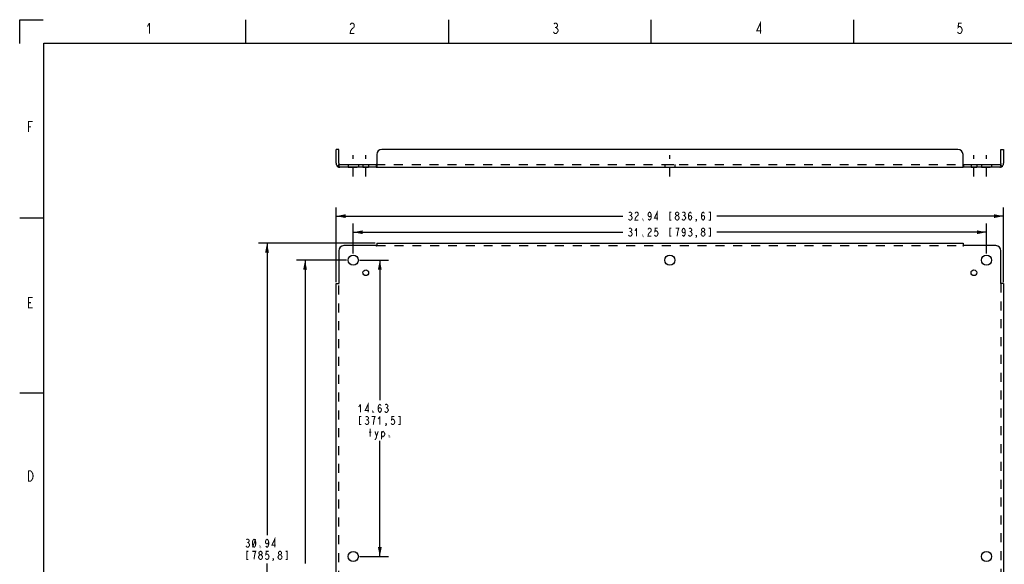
# Model space of a CAD drawing. Header units: inches. Extents: x -1.2 to 81.2, y -1.2 to 52.9.
# Tile 4 of 39: x -1.2 to 47.4, y 26.1 to 52.9. Entities that reach past the tile are written whole.
import ezdxf

# ---------------------------------------------------------------- set-up
doc = ezdxf.new("R2010")
doc.units = ezdxf.units.IN
doc.header["$LTSCALE"] = 4.4
doc.header["$MEASUREMENT"] = 0
doc.linetypes.add('DASHED', pattern=[0.2, 0.1, -0.1])
doc.linetypes.add('HIDDEN', pattern=[0.2, 0.1, -0.1])
doc.layers.get('0').update_dxf_attribs({"linetype": 'CONTINUOUS'})
doc.layers.add('DEFAULT_2', color=8, linetype='HIDDEN')
doc.layers.add('TALLER_THAN_30', color=7, linetype='CONTINUOUS')
doc.styles.get("Standard").update_dxf_attribs({"font": 'txt', "width": 0.8})
doc.dimstyles.new('DIMSTYLE_1', dxfattribs={"dimtxt": 0.4, "dimasz": 0.470588, "dimexe": 0.18, "dimexo": 0.0625, "dimgap": 0.09, "dimtad": 0, "dimtih": 1, "dimtoh": 1, "dimzin": 4, "dimdsep": 46, "dimtxsty": 'Standard', "dimblk": '_FILLED', "dimblk1": '_FILLED', "dimblk2": '_FILLED', "dimcen": 0.09, "dimadec": 0, "dimazin": 0, "dimtfac": 1, "dimtofl": 0, "dimtmove": 0, "dimatfit": 3, "dimldrblk": '_FILLED', "dimfxl": 0, "dimtolj": 1, "dimtzin": 4, "dimarcsym": 0})
doc.dimstyles.new('DIMSTYLE_2', dxfattribs={"dimtxt": 0.4, "dimasz": 0.470588, "dimexe": 0.18, "dimexo": 0.0625, "dimgap": 0.09, "dimtad": 0, "dimtih": 1, "dimtoh": 1, "dimzin": 4, "dimdsep": 46, "dimtxsty": 'Standard', "dimblk": '_FILLED', "dimblk1": '_FILLED', "dimblk2": '_FILLED', "dimcen": 0.09, "dimadec": 0, "dimazin": 0, "dimtfac": 1, "dimtofl": 0, "dimtmove": 0, "dimatfit": 3, "dimldrblk": '_FILLED', "dimfxl": 0, "dimtolj": 1, "dimtzin": 4, "dimarcsym": 0})

# ---------------------------------------------------------------- blocks, each defined once
blk = doc.blocks.new('_FILLED')
at = {"color": 0, "linetype": 'ByBlock'}
blk.add_solid([(0, 0), (-1, 0.2), (-1, -0.2)], dxfattribs=at)
blk = doc.blocks.new('*D')
at = {"color": 2, "linetype": 'CONTINUOUS'}
for p, q in [((14.435, 39.988), (14.435, 43.662)), ((47.372, 39.988), (47.372, 43.662)), ((14.435, 43.238), (28.584, 43.238)), ((15.279, 41.394), (15.279, 42.868)), ((47.372, 43.238), (33.224, 43.238)), ((46.529, 41.394), (46.529, 42.868)), ((53.944, 42.113), (53.944, 42.942)), ((54.694, 42.113), (54.694, 42.942)), ((15.279, 42.444), (28.584, 42.444)), ((46.529, 42.444), (33.224, 42.444)), ((53.944, 42.519), (53.003, 42.519)), ((54.694, 42.519), (55.555, 42.519)), ((16.355, 41.908), (10.599, 41.908)), ((11.023, 41.908), (11.023, 27.498)), ((14.949, 41.065), (12.477, 41.065)), ((12.9, 41.065), (12.9, 26.093)), ((11.023, 10.971), (11.023, 26.098)), ((12.9, 11.815), (12.9, 24.693)), ((15.949, 12.564), (16.716, 14.48)), ((16.716, 14.48), (17.105, 14.48)), ((46.529, 13.611), (45.587, 13.611)), ((46.529, 12.144), (46.529, 14.035)), ((47.372, 13.55), (47.372, 14.035)), ((47.372, 13.611), (48.326, 13.611)), ((44.825, 11.815), (44.825, 12.756)), ((16.13, 12.2), (16.649, 11.682)), ((16.349, 11.981), (16.973, 12.606)), ((16.973, 12.606), (17.362, 12.606)), ((14.949, 11.815), (12.477, 11.815)), ((46.199, 11.815), (44.401, 11.815)), ((15.73, 11.363), (15.065, 10.697)), ((15.511, 11.582), (16.03, 11.063)), ((46.578, 11.57), (46.886, 10.055)), ((16.355, 10.971), (10.599, 10.971)), ((44.793, 10.971), (44.401, 10.971)), ((44.825, 10.971), (44.825, 9.954)), ((44.825, 9.954), (44.514, 9.954)), ((46.886, 10.055), (47.275, 10.055))]:
    blk.add_line(p, q, dxfattribs=at)
at = {"layer": 'TALLER_THAN_30', "color": 2, "linetype": 'CONTINUOUS'}
for p, q in [((15.608, 41.065), (17.013, 41.065)), ((16.59, 41.065), (16.59, 34.152)), ((16.59, 26.44), (16.59, 32.152)), ((15.608, 26.44), (17.013, 26.44))]:
    blk.add_line(p, q, dxfattribs=at)
at = {"color": 2, "linetype": 'CONTINUOUS', "xscale": 0.4705882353, "yscale": 0.4705882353, "zscale": 0.4705882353}
for p, rotation in [((14.435, 43.238), 180), ((15.279, 42.444), 180), ((54.694, 42.519), 180), ((11.023, 41.908), 90), ((12.9, 41.065), 90), ((47.372, 13.611), 180), ((15.949, 12.564), 248.1947399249), ((12.9, 11.815), 270), ((16.349, 11.981), 225), ((44.825, 11.815), 270), ((11.023, 10.971), 270), ((15.73, 11.363), 45), ((46.578, 11.57), 101.5002992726), ((44.825, 10.971), 90)]:
    blk.add_blockref('_FILLED', p, dxfattribs=dict(at, rotation=rotation))
for p in [(47.372, 43.238), (46.529, 42.444), (53.944, 42.519), (46.529, 13.611)]:
    blk.add_blockref('_FILLED', p, dxfattribs=at)
at = {"layer": 'TALLER_THAN_30', "color": 2, "linetype": 'CONTINUOUS', "xscale": 0.4705882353, "yscale": 0.4705882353, "zscale": 0.4705882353}
for p, rotation in [((16.59, 41.065), 90), ((16.59, 26.44), 270)]:
    blk.add_blockref('_FILLED', p, dxfattribs=dict(at, rotation=rotation))

msp = doc.modelspace()

# ---------------------------------------------------------------- linework, layer by layer
at = {"color": 7, "linetype": 'CONTINUOUS'}
for p, q in [((-1.184, 51.755), (-1.184, 52.929)), ((-1.184, 52.929), (-0.02, 52.929)), ((9.979, 51.746), (9.979, 52.93)), ((19.999, 51.763), (19.999, 52.93)), ((29.977, 51.755), (29.977, 52.931)), ((39.979, 51.757), (39.979, 52.931)), ((0, 0), (0, 51.765)), ((0, 51.765), (80, 51.765)), ((14.56, 46.532), (14.435, 46.532)), ((14.56, 45.844), (14.56, 46.532)), ((47.247, 46.532), (47.372, 46.532)), ((47.247, 45.844), (47.247, 46.532)), ((14.524, 45.685), (14.554, 45.733)), ((14.56, 45.782), (14.56, 45.657)), ((14.56, 45.782), (16.408, 45.782)), ((16.415, 45.784), (16.408, 45.782)), ((16.408, 45.782), (16.408, 45.657)), ((45.392, 45.784), (45.399, 45.782)), ((45.399, 45.782), (47.247, 45.782)), ((45.399, 45.782), (45.399, 45.657)), ((47.247, 45.782), (47.247, 45.657)), ((47.283, 45.685), (47.253, 45.733)), ((-0.003, 43.137), (-1.177, 43.137)), ((-0.01, 34.5), (-1.184, 34.5))]:
    msp.add_line(p, q, dxfattribs=at)
at = {"color": 3, "linetype": 'CONTINUOUS'}
for p, q in [((14.435, 45.844), (14.435, 46.532)), ((16.435, 46.282), (16.435, 45.685)), ((45.122, 46.532), (16.685, 46.532)), ((45.372, 45.685), (45.372, 46.282)), ((47.372, 46.532), (47.372, 45.844)), ((16.408, 45.657), (14.56, 45.657)), ((16.417, 45.662), (16.408, 45.657)), ((16.419, 45.657), (45.388, 45.657)), ((45.39, 45.662), (45.399, 45.657)), ((47.247, 45.657), (45.399, 45.657)), ((16.435, 41.908), (16.435, 41.819)), ((16.435, 41.908), (45.372, 41.908)), ((45.372, 41.908), (45.372, 41.819)), ((45.372, 41.819), (45.382, 41.806)), ((45.382, 41.806), (45.399, 41.783)), ((14.56, 41.533), (14.56, 39.935)), ((16.408, 41.783), (14.81, 41.783)), ((46.997, 41.783), (45.399, 41.783)), ((47.247, 39.935), (47.247, 41.533)), ((14.435, 12.971), (14.435, 39.908)), ((14.435, 39.908), (14.524, 39.908)), ((14.524, 39.908), (14.537, 39.918)), ((14.537, 39.918), (14.56, 39.935)), ((47.372, 39.908), (47.283, 39.908)), ((47.372, 39.908), (47.372, 12.971))]:
    msp.add_line(p, q, dxfattribs=at)
at = {"color": 2, "linetype": 'DASHED'}
for p, q in [((15.279, 45.186), (15.279, 46.252)), ((15.897, 45.186), (15.897, 46.252)), ((30.904, 45.186), (30.904, 46.252)), ((45.91, 45.186), (45.91, 46.252)), ((46.529, 45.186), (46.529, 46.252))]:
    msp.add_line(p, q, dxfattribs=at)
at = {"color": 8, "linetype": 'HIDDEN'}
for p, q in [((15.029, 45.782), (15.029, 45.657)), ((15.029, 45.782), (15.529, 45.782)), ((15.529, 45.782), (15.529, 45.657)), ((15.757, 45.782), (15.757, 45.657)), ((15.757, 45.782), (16.038, 45.782)), ((16.038, 45.782), (16.038, 45.657)), ((30.654, 45.782), (30.654, 45.657)), ((30.654, 45.782), (31.154, 45.782)), ((31.154, 45.782), (31.154, 45.657)), ((45.769, 45.782), (46.05, 45.782)), ((45.769, 45.782), (45.769, 45.657)), ((46.05, 45.782), (46.05, 45.657)), ((46.279, 45.782), (46.779, 45.782)), ((46.279, 45.782), (46.279, 45.657)), ((46.779, 45.782), (46.779, 45.657))]:
    msp.add_line(p, q, dxfattribs=at)
at = {"linetype": 'HIDDEN'}
for p, q in [((15.029, 45.657), (15.529, 45.657)), ((15.757, 45.657), (16.038, 45.657)), ((30.654, 45.657), (31.154, 45.657)), ((45.769, 45.657), (46.05, 45.657)), ((46.279, 45.657), (46.779, 45.657))]:
    msp.add_line(p, q, dxfattribs=at)
at = {"color": 2, "linetype": 'CONTINUOUS', "const_width": 0.0518}
for points in [[(5.221, 52.765), (5.118, 52.593)], [(5.221, 52.765), (5.221, 52.247)], [(15.304, 52.548), (15.2, 52.462), (15.149, 52.375), (15.123, 52.246), (15.33, 52.246)], [(15.123, 52.677), (15.149, 52.72), (15.2, 52.764), (15.252, 52.764), (15.304, 52.72), (15.33, 52.677), (15.33, 52.591), (15.304, 52.548)], [(25.182, 52.72), (25.234, 52.764), (25.286, 52.764), (25.338, 52.72), (25.364, 52.677), (25.364, 52.634), (25.338, 52.591), (25.286, 52.548), (25.338, 52.505), (25.364, 52.462), (25.39, 52.418), (25.39, 52.375), (25.364, 52.332), (25.338, 52.289), (25.286, 52.246), (25.234, 52.246), (25.182, 52.289), (25.157, 52.332)], [(25.234, 52.548), (25.286, 52.548)], [(35.372, 52.246), (35.372, 52.764), (35.19, 52.375), (35.423, 52.375)], [(45.31, 52.764), (45.155, 52.764), (45.129, 52.548), (45.181, 52.591), (45.233, 52.591), (45.285, 52.548), (45.31, 52.505), (45.336, 52.418), (45.31, 52.332), (45.285, 52.289), (45.233, 52.246), (45.181, 52.246), (45.129, 52.289), (45.103, 52.332)], [(-0.754, 47.383), (-0.754, 47.901), (-0.547, 47.901)], [(-0.754, 47.642), (-0.625, 47.642)], [(28.884, 43.405), (28.924, 43.438), (28.964, 43.438), (29.004, 43.405), (29.024, 43.371), (29.024, 43.338), (29.004, 43.305), (28.964, 43.271), (29.004, 43.238), (29.044, 43.171)], [(28.924, 43.271), (28.964, 43.271)], [(29.184, 43.371), (29.204, 43.405), (29.244, 43.438), (29.284, 43.438), (29.324, 43.405), (29.344, 43.371), (29.344, 43.305), (29.324, 43.271), (29.244, 43.205)], [(29.984, 43.305), (29.964, 43.238), (29.904, 43.205), (29.844, 43.238), (29.824, 43.305), (29.844, 43.371), (29.864, 43.405), (29.904, 43.438), (29.944, 43.405), (29.964, 43.371), (29.984, 43.305), (29.984, 43.171), (29.964, 43.105), (29.944, 43.071), (29.904, 43.038), (29.864, 43.071), (29.844, 43.105)], [(30.284, 43.038), (30.284, 43.438), (30.144, 43.138), (30.324, 43.138)], [(30.984, 43.438), (30.904, 43.438), (30.904, 43.038), (30.984, 43.038)], [(31.164, 43.171), (31.204, 43.238), (31.244, 43.271), (31.284, 43.271), (31.324, 43.238), (31.364, 43.171)], [(31.244, 43.271), (31.204, 43.305), (31.184, 43.338), (31.184, 43.371), (31.204, 43.405), (31.244, 43.438), (31.284, 43.438), (31.324, 43.405), (31.344, 43.371), (31.344, 43.338), (31.324, 43.305), (31.284, 43.271)], [(31.524, 43.405), (31.564, 43.438), (31.604, 43.438), (31.644, 43.405), (31.664, 43.371), (31.664, 43.338), (31.644, 43.305), (31.604, 43.271), (31.644, 43.238), (31.684, 43.171)], [(31.564, 43.271), (31.604, 43.271)], [(31.824, 43.171), (31.844, 43.238), (31.904, 43.271), (31.964, 43.238), (31.984, 43.171), (31.964, 43.105), (31.944, 43.071), (31.904, 43.038), (31.864, 43.071), (31.844, 43.105), (31.824, 43.171), (31.824, 43.305), (31.844, 43.371), (31.864, 43.405), (31.904, 43.438), (31.944, 43.405), (31.964, 43.371)], [(32.464, 43.171), (32.484, 43.238), (32.544, 43.271), (32.604, 43.238), (32.624, 43.171), (32.604, 43.105), (32.584, 43.071), (32.544, 43.038), (32.504, 43.071), (32.484, 43.105), (32.464, 43.171), (32.464, 43.305), (32.484, 43.371), (32.504, 43.405), (32.544, 43.438), (32.584, 43.405), (32.604, 43.371)], [(32.824, 43.038), (32.904, 43.038), (32.904, 43.438), (32.824, 43.438)], [(29.004, 43.071), (28.964, 43.038), (28.924, 43.038), (28.884, 43.071), (28.864, 43.105)], [(29.044, 43.171), (29.044, 43.138), (29.004, 43.071)], [(29.244, 43.205), (29.204, 43.138), (29.184, 43.038), (29.344, 43.038)], [(29.584, 43.038), (29.564, 43.038), (29.564, 43.071), (29.584, 43.038)], [(31.204, 43.071), (31.164, 43.138), (31.164, 43.171)], [(31.244, 43.038), (31.204, 43.071)], [(31.324, 43.071), (31.284, 43.038), (31.244, 43.038)], [(31.364, 43.171), (31.364, 43.138), (31.324, 43.071)], [(31.644, 43.071), (31.604, 43.038), (31.564, 43.038), (31.524, 43.071), (31.504, 43.105)], [(31.684, 43.171), (31.684, 43.138), (31.644, 43.071)], [(32.224, 43.038), (32.204, 43.071), (32.224, 43.071), (32.224, 43.038), (32.184, 42.971)], [(29.004, 42.277), (28.964, 42.244), (28.924, 42.244), (28.884, 42.277), (28.864, 42.311)], [(28.884, 42.611), (28.924, 42.644), (28.964, 42.644), (29.004, 42.611), (29.024, 42.577), (29.024, 42.544), (29.004, 42.511), (28.964, 42.477), (29.004, 42.444), (29.044, 42.377)], [(28.924, 42.477), (28.964, 42.477)], [(29.044, 42.377), (29.044, 42.344), (29.004, 42.277)], [(29.264, 42.644), (29.184, 42.511)], [(29.264, 42.644), (29.264, 42.244)], [(29.584, 42.244), (29.564, 42.244), (29.564, 42.277), (29.584, 42.244)], [(29.884, 42.411), (29.844, 42.344), (29.824, 42.244), (29.984, 42.244)], [(29.824, 42.577), (29.844, 42.611), (29.884, 42.644), (29.924, 42.644), (29.964, 42.611), (29.984, 42.577), (29.984, 42.511), (29.964, 42.477), (29.884, 42.411)], [(30.304, 42.644), (30.184, 42.644), (30.164, 42.477), (30.204, 42.511), (30.244, 42.511), (30.284, 42.477), (30.304, 42.444), (30.324, 42.377), (30.304, 42.311), (30.284, 42.277), (30.244, 42.244), (30.204, 42.244), (30.164, 42.277), (30.144, 42.311)], [(30.984, 42.644), (30.904, 42.644), (30.904, 42.244), (30.984, 42.244)], [(31.304, 42.511), (31.344, 42.644), (31.184, 42.644)], [(31.264, 42.244), (31.284, 42.411), (31.304, 42.511)], [(31.664, 42.511), (31.644, 42.444), (31.584, 42.411), (31.524, 42.444), (31.504, 42.511), (31.524, 42.577), (31.544, 42.611), (31.584, 42.644), (31.624, 42.611), (31.644, 42.577), (31.664, 42.511), (31.664, 42.377), (31.644, 42.311), (31.624, 42.277), (31.584, 42.244), (31.544, 42.277), (31.524, 42.311)], [(31.964, 42.277), (31.924, 42.244), (31.884, 42.244), (31.844, 42.277), (31.824, 42.311)], [(31.844, 42.611), (31.884, 42.644), (31.924, 42.644), (31.964, 42.611), (31.984, 42.577), (31.984, 42.544), (31.964, 42.511), (31.924, 42.477), (31.964, 42.444), (32.004, 42.377)], [(31.884, 42.477), (31.924, 42.477)], [(32.004, 42.377), (32.004, 42.344), (31.964, 42.277)], [(32.224, 42.244), (32.204, 42.277), (32.224, 42.277), (32.224, 42.244), (32.184, 42.177)], [(32.444, 42.377), (32.484, 42.444), (32.524, 42.477), (32.564, 42.477), (32.604, 42.444), (32.644, 42.377)], [(32.484, 42.277), (32.444, 42.344), (32.444, 42.377)], [(32.524, 42.477), (32.484, 42.511), (32.464, 42.544), (32.464, 42.577), (32.484, 42.611), (32.524, 42.644), (32.564, 42.644), (32.604, 42.611), (32.624, 42.577), (32.624, 42.544), (32.604, 42.511), (32.564, 42.477)], [(32.524, 42.244), (32.484, 42.277)], [(32.604, 42.277), (32.564, 42.244), (32.524, 42.244)], [(32.644, 42.377), (32.644, 42.344), (32.604, 42.277)], [(32.824, 42.244), (32.904, 42.244), (32.904, 42.644), (32.824, 42.644)], [(-0.547, 38.71), (-0.754, 38.71), (-0.754, 39.227), (-0.547, 39.227)], [(-0.754, 38.968), (-0.625, 38.968)], [(-0.599, 30.2), (-0.651, 30.157), (-0.754, 30.157), (-0.754, 30.674)], [(-0.754, 30.674), (-0.651, 30.674), (-0.599, 30.631)], [(-0.599, 30.631), (-0.547, 30.545), (-0.521, 30.415), (-0.547, 30.286), (-0.599, 30.2)], [(10.003, 27.265), (10.043, 27.298), (10.083, 27.298), (10.123, 27.265), (10.143, 27.231), (10.143, 27.198), (10.123, 27.165), (10.083, 27.131), (10.123, 27.098)], [(10.383, 26.898), (10.343, 26.931), (10.323, 26.965), (10.303, 27.031), (10.303, 27.165), (10.323, 27.231), (10.343, 27.265), (10.383, 27.298), (10.423, 27.265), (10.443, 27.231), (10.463, 27.165), (10.463, 27.031), (10.443, 26.965), (10.423, 26.931), (10.383, 26.898)], [(10.303, 26.898), (10.463, 27.298)], [(11.103, 27.165), (11.083, 27.098), (11.023, 27.065), (10.963, 27.098), (10.943, 27.165), (10.963, 27.231), (10.983, 27.265), (11.023, 27.298), (11.063, 27.265), (11.083, 27.231), (11.103, 27.165), (11.103, 27.031), (11.083, 26.965), (11.063, 26.931), (11.023, 26.898), (10.983, 26.931), (10.963, 26.965)], [(11.403, 26.898), (11.403, 27.298), (11.263, 26.998), (11.443, 26.998)], [(10.163, 26.998), (10.123, 26.931), (10.083, 26.898), (10.043, 26.898), (10.003, 26.931), (9.983, 26.965)], [(10.043, 27.131), (10.083, 27.131)], [(10.123, 27.098), (10.163, 27.031), (10.163, 26.998)], [(10.703, 26.898), (10.683, 26.898), (10.683, 26.931), (10.703, 26.898)], [(10.103, 26.698), (10.023, 26.698), (10.023, 26.298), (10.103, 26.298)], [(10.423, 26.565), (10.463, 26.698), (10.303, 26.698)], [(10.383, 26.298), (10.403, 26.465), (10.423, 26.565)], [(10.603, 26.431), (10.643, 26.498), (10.683, 26.531), (10.723, 26.531), (10.763, 26.498)], [(10.643, 26.331), (10.603, 26.398), (10.603, 26.431)], [(10.683, 26.531), (10.643, 26.565), (10.623, 26.598), (10.623, 26.631), (10.643, 26.665), (10.683, 26.698), (10.723, 26.698), (10.763, 26.665), (10.783, 26.631), (10.783, 26.598), (10.763, 26.565), (10.723, 26.531)], [(10.683, 26.298), (10.643, 26.331)], [(10.803, 26.398), (10.763, 26.331), (10.723, 26.298), (10.683, 26.298)], [(10.763, 26.498), (10.803, 26.431), (10.803, 26.398)], [(11.103, 26.698), (10.983, 26.698), (10.963, 26.531), (11.003, 26.565), (11.043, 26.565), (11.083, 26.531), (11.103, 26.498), (11.123, 26.431), (11.103, 26.365), (11.083, 26.331), (11.043, 26.298), (11.003, 26.298), (10.963, 26.331), (10.943, 26.365)], [(11.343, 26.298), (11.323, 26.331), (11.343, 26.331), (11.343, 26.298), (11.303, 26.231)], [(11.563, 26.431), (11.603, 26.498), (11.643, 26.531), (11.683, 26.531), (11.723, 26.498)], [(11.603, 26.331), (11.563, 26.398), (11.563, 26.431)], [(11.643, 26.531), (11.603, 26.565), (11.583, 26.598), (11.583, 26.631), (11.603, 26.665), (11.643, 26.698), (11.683, 26.698), (11.723, 26.665), (11.743, 26.631), (11.743, 26.598), (11.723, 26.565), (11.683, 26.531)], [(11.643, 26.298), (11.603, 26.331)], [(11.763, 26.398), (11.723, 26.331), (11.683, 26.298), (11.643, 26.298)], [(11.723, 26.498), (11.763, 26.431), (11.763, 26.398)], [(11.943, 26.298), (12.023, 26.298), (12.023, 26.698), (11.943, 26.698)]]:
    msp.add_lwpolyline(points, dxfattribs=at)
at = {"color": 3, "linetype": 'CONTINUOUS'}
for points in [[(14.524, 45.685), (14.537, 45.673), (14.548, 45.662), (14.56, 45.657)], [(16.435, 45.685), (16.425, 45.673), (16.417, 45.662)], [(45.372, 45.685), (45.382, 45.673), (45.39, 45.662)], [(47.283, 45.685), (47.27, 45.673), (47.259, 45.662), (47.247, 45.657)], [(16.435, 41.819), (16.425, 41.806), (16.408, 41.783)], [(47.283, 39.908), (47.27, 39.918), (47.247, 39.935)]]:
    msp.add_lwpolyline(points, dxfattribs=at)
at = {"color": 7, "linetype": 'CONTINUOUS'}
for points in [[(14.59, 45.791), (14.584, 45.792), (14.577, 45.788), (14.568, 45.784), (14.56, 45.782)], [(16.435, 45.791), (16.428, 45.792), (16.421, 45.788), (16.415, 45.784)], [(45.372, 45.791), (45.379, 45.792), (45.386, 45.788), (45.392, 45.784)], [(47.218, 45.791), (47.223, 45.792), (47.231, 45.788), (47.239, 45.784), (47.247, 45.782)]]:
    msp.add_lwpolyline(points, dxfattribs=at)
at = {"color": 3, "linetype": 'CONTINUOUS'}
for centre, radius in [((15.279, 41.065), 0.25), ((30.904, 41.065), 0.25), ((46.529, 41.065), 0.25), ((15.897, 40.446), 0.141), ((45.91, 40.446), 0.141), ((15.279, 26.44), 0.25), ((46.529, 26.44), 0.25)]:
    msp.add_circle(centre, radius, dxfattribs=at)
for centre, radius, start, end in [((16.685, 46.282), 0.25, 90, 180), ((45.122, 46.282), 0.25, 0, 90), ((14.622, 45.844), 0.188, 180, 242.1033), ((47.185, 45.844), 0.188, 297.7167, 360), ((14.81, 41.533), 0.25, 90, 180), ((46.997, 41.533), 0.25, 0, 90)]:
    msp.add_arc(centre, radius, start, end, dxfattribs=at)
at = {"color": 7, "linetype": 'CONTINUOUS'}
for centre, start, end in [((14.622, 45.844), 180, 248.7831), ((47.185, 45.844), 291.2169, 360)]:
    msp.add_arc(centre, 0.0625, start, end, dxfattribs=at)
at = {"layer": 'DEFAULT_2', "color": 8, "linetype": 'HIDDEN'}
for p, q in [((14.554, 45.733), (14.59, 45.791)), ((14.56, 45.729), (14.56, 45.728)), ((16.408, 45.782), (45.399, 45.782)), ((47.253, 45.733), (47.218, 45.791)), ((16.435, 41.819), (16.435, 41.754)), ((45.372, 41.819), (45.372, 41.754)), ((16.435, 41.783), (45.372, 41.783)), ((14.524, 39.908), (14.59, 39.908)), ((14.56, 12.971), (14.56, 39.908)), ((47.283, 39.908), (47.218, 39.908)), ((47.247, 39.908), (47.247, 12.971))]:
    msp.add_line(p, q, dxfattribs=at)
at = {"layer": 'DEFAULT_2', "linetype": 'HIDDEN'}
for p, q in [((16.408, 45.657), (16.419, 45.657)), ((45.399, 45.657), (45.388, 45.657))]:
    msp.add_line(p, q, dxfattribs=at)
at = {"layer": 'DEFAULT_2', "color": 8, "linetype": 'HIDDEN'}
for points in [[(14.56, 45.728), (14.56, 45.728), (14.56, 45.729), (14.561, 45.733), (14.561, 45.737), (14.563, 45.742), (14.564, 45.747), (14.566, 45.752), (14.567, 45.753)], [(14.567, 45.753), (14.568, 45.755), (14.567, 45.754), (14.566, 45.753)], [(47.241, 45.753), (47.241, 45.754), (47.24, 45.755)], [(47.24, 45.755), (47.24, 45.755), (47.241, 45.752), (47.243, 45.747), (47.245, 45.742), (47.246, 45.737), (47.247, 45.732), (47.247, 45.728), (47.247, 45.728)], [(47.247, 45.728), (47.247, 45.728), (47.247, 45.729)], [(16.435, 41.754), (16.428, 41.759), (16.421, 41.767), (16.415, 41.775), (16.408, 41.783)], [(45.372, 41.754), (45.379, 41.759), (45.386, 41.767), (45.392, 41.775), (45.399, 41.783)], [(14.59, 39.908), (14.584, 39.915), (14.577, 39.922), (14.568, 39.928), (14.56, 39.935)], [(47.218, 39.908), (47.223, 39.915), (47.231, 39.922), (47.239, 39.928), (47.247, 39.935)]]:
    msp.add_lwpolyline(points, dxfattribs=at)
for centre, start, end in [((14.622, 45.844), 248.7831, 270), ((47.185, 45.844), 270, 291.2169)]:
    msp.add_arc(centre, 0.0625, start, end, dxfattribs=at)
at = {"layer": 'DEFAULT_2', "linetype": 'HIDDEN'}
for centre, start, end in [((14.622, 45.844), 242.1033, 270), ((47.185, 45.844), 270, 297.7167)]:
    msp.add_arc(centre, 0.188, start, end, dxfattribs=at)
at = {"layer": 'TALLER_THAN_30', "color": 2, "linetype": 'CONTINUOUS', "const_width": 0.0518}
for points in [[(16.01, 33.552), (16.01, 33.952), (15.87, 33.652), (16.05, 33.652)], [(15.63, 33.952), (15.55, 33.819)], [(15.63, 33.952), (15.63, 33.552)], [(16.27, 33.552), (16.25, 33.552), (16.25, 33.585), (16.27, 33.552)], [(16.51, 33.685), (16.53, 33.752), (16.59, 33.785), (16.65, 33.752), (16.67, 33.685), (16.65, 33.619), (16.63, 33.585), (16.59, 33.552), (16.55, 33.585), (16.53, 33.619), (16.51, 33.685), (16.51, 33.819), (16.53, 33.885), (16.55, 33.919), (16.59, 33.952), (16.63, 33.919), (16.65, 33.885)], [(16.97, 33.585), (16.93, 33.552), (16.89, 33.552), (16.85, 33.585), (16.83, 33.619)], [(16.85, 33.919), (16.89, 33.952), (16.93, 33.952), (16.97, 33.919), (16.99, 33.885), (16.99, 33.852), (16.97, 33.819), (16.93, 33.785), (16.97, 33.752), (17.01, 33.685)], [(16.89, 33.785), (16.93, 33.785)], [(17.01, 33.685), (17.01, 33.652), (16.97, 33.585)], [(15.67, 33.352), (15.59, 33.352), (15.59, 32.952), (15.67, 32.952)], [(16.05, 33.052), (16.01, 32.985), (15.97, 32.952), (15.93, 32.952), (15.89, 32.985), (15.87, 33.019)], [(15.89, 33.319), (15.93, 33.352), (15.97, 33.352), (16.01, 33.319), (16.03, 33.285), (16.03, 33.252), (16.01, 33.219), (15.97, 33.185), (16.01, 33.152), (16.05, 33.085)], [(15.93, 33.185), (15.97, 33.185)], [(16.05, 33.085), (16.05, 33.052)], [(16.31, 33.219), (16.35, 33.352), (16.19, 33.352)], [(16.27, 32.952), (16.29, 33.119), (16.31, 33.219)], [(16.59, 33.352), (16.51, 33.219)], [(16.59, 33.352), (16.59, 32.952)], [(17.31, 33.352), (17.19, 33.352), (17.17, 33.185), (17.21, 33.219), (17.25, 33.219), (17.29, 33.185), (17.31, 33.152), (17.33, 33.085), (17.31, 33.019), (17.29, 32.985), (17.25, 32.952), (17.21, 32.952), (17.17, 32.985), (17.15, 33.019)], [(17.51, 32.952), (17.59, 32.952), (17.59, 33.352), (17.51, 33.352)], [(16.05, 32.585), (16.17, 32.585)], [(16.11, 32.352), (16.11, 32.752)], [(16.35, 32.619), (16.43, 32.385), (16.41, 32.285), (16.37, 32.219), (16.33, 32.219)], [(16.43, 32.385), (16.51, 32.619)], [(16.67, 32.519), (16.71, 32.585), (16.75, 32.619), (16.79, 32.585), (16.83, 32.519), (16.83, 32.452), (16.79, 32.385), (16.75, 32.352), (16.71, 32.352), (16.67, 32.452)], [(16.67, 32.619), (16.67, 32.219)], [(16.91, 32.952), (16.89, 32.985), (16.91, 32.985), (16.91, 32.952), (16.87, 32.885)], [(17.07, 32.352), (17.05, 32.352), (17.05, 32.385), (17.07, 32.352)]]:
    msp.add_lwpolyline(points, dxfattribs=at)

# ---------------------------------------------------------------- dimensions: what is measured, and where the dimension line sits
at = {"color": 2, "linetype": 'CONTINUOUS'}
for base, p1, p2, angle, middle in [((11.023, 41.908), (16.355, 10.971), (16.355, 41.908), 90, (9.903, 26.898)), ((15.279, 42.444), (46.529, 41.394), (15.279, 41.394), 180, (28.784, 42.244)), ((12.9, 11.815), (14.949, 41.065), (14.949, 11.815), 270, (12.1, 25.493))]:
    dim = msp.add_linear_dim(base=base, p1=p1, p2=p2, angle=angle, dimstyle='DIMSTYLE_1', dxfattribs=at)
    dim.commit()
    dim.dimension.update_dxf_attribs({"geometry": '*D', "text_midpoint": middle, "dimtype": 160})
dim = msp.add_linear_dim(base=(47.372, 43.238), p1=(14.435, 39.988), p2=(47.372, 39.988), dimstyle='DIMSTYLE_1', dxfattribs=at)
dim.commit()
dim.dimension.update_dxf_attribs({"geometry": '*D', "text_midpoint": (28.784, 43.038), "dimtype": 160})
for p1, p2, middle in [((15.949, 12.564), (15.845, 12.303), (17.305, 14.28)), ((46.578, 11.57), (46.479, 12.06), (47.475, 9.855))]:
    dim = msp.add_diameter_dim_2p(p1=p1, p2=p2, text='<>\\Ptyp.', dimstyle='DIMSTYLE_2', dxfattribs=at)
    dim.commit()
    dim.dimension.update_dxf_attribs({"geometry": '*D', "text_midpoint": middle, "dimtype": 163})
for base, p1, p2, angle, middle in [((15.7304, 11.3627), (16.6486, 11.6819), (16.0299, 11.0632), 225, (17.5616, 12.4057)), ((44.825, 11.815), (44.401, 10.971), (46.199, 11.815), 90, (41.034, 9.754)), ((46.529, 13.611), (47.372, 14.035), (46.529, 12.144), 180, (48.526, 13.411))]:
    dim = msp.add_linear_dim(base=base, p1=p1, p2=p2, angle=angle, text='<>\\Ptyp.', dimstyle='DIMSTYLE_1', dxfattribs=at)
    dim.commit()
    dim.dimension.update_dxf_attribs({"geometry": '*D', "text_midpoint": middle, "dimtype": 160})
dim = msp.add_linear_dim(base=(54.694, 42.519), p1=(53.944, 42.942), p2=(54.694, 42.942), text='<> I.D.\\Ptyp.', dimstyle='DIMSTYLE_1', dxfattribs=at)
dim.commit()
dim.dimension.update_dxf_attribs({"geometry": '*D', "text_midpoint": (55.755, 42.319), "dimtype": 160})
at = {"layer": 'TALLER_THAN_30', "color": 2, "linetype": 'CONTINUOUS'}
dim = msp.add_linear_dim(base=(16.589611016, 26.439522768), p1=(15.607980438, 41.064522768), p2=(15.607980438, 26.439522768), angle=270, text='<>\\Ptyp.', dimstyle='DIMSTYLE_1', dxfattribs=at)
dim.commit()
dim.dimension.update_dxf_attribs({"geometry": '*D', "text_midpoint": (15.469611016, 33.552022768), "dimtype": 160})

doc.saveas('drawing.dxf')
